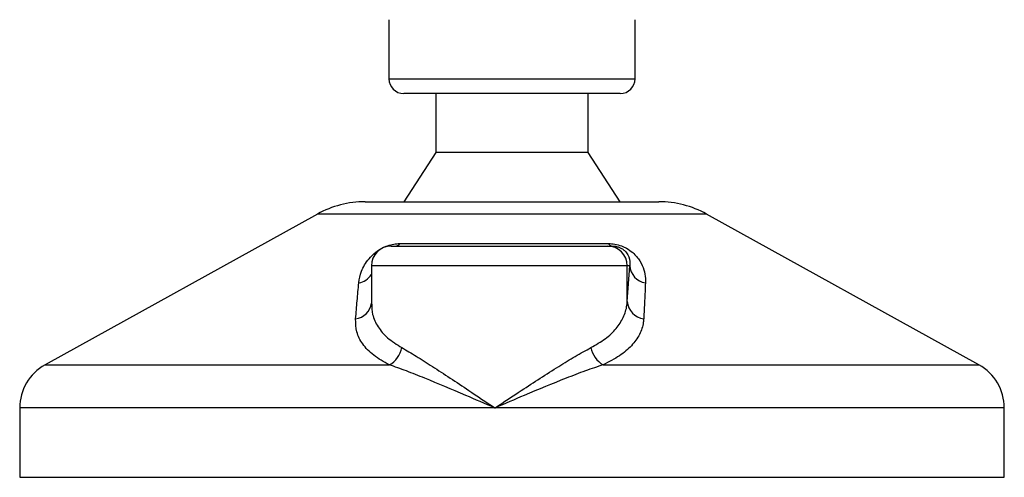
# Model space of a CAD drawing. Header units: millimetres. Extents: x 0 to 420, y 0 to 297.
# Tile 93 of 106: x 312.19 to 314.51, y 206.31 to 207.39. Entities that reach past the tile are written whole.
import ezdxf

# ---------------------------------------------------------------- set-up
doc = ezdxf.new("R2010")
doc.units = ezdxf.units.MM

msp = doc.modelspace()

# ---------------------------------------------------------------- linework, layer by layer
at = {"color": 7, "linetype": 'Continuous', "lineweight": 25}
for p, q in [((313.05938, 207.38831), (313.05938, 207.24894)), ((313.64007, 207.24894), (313.64007, 207.38831)), ((313.05938, 207.24894), (313.63989, 207.24894)), ((313.63989, 207.24894), (313.64007, 207.24894)), ((313.60523, 207.2141), (313.09422, 207.2141)), ((313.16971, 207.2141), (313.16971, 207.07473)), ((313.52974, 207.07473), (313.52974, 207.2141)), ((313.16971, 207.07473), (313.09422, 206.9586)), ((313.52974, 207.07473), (313.16971, 207.07473)), ((313.60523, 206.9586), (313.52974, 207.07473)), ((313.00327, 206.9586), (313.69618, 206.9586)), ((312.89073, 206.92951), (312.24822, 206.57366)), ((313.80872, 206.92951), (312.89073, 206.92951)), ((314.45123, 206.57366), (313.80872, 206.92951)), ((313.06441, 206.85407), (313.57527, 206.85407)), ((313.08544, 206.85989), (313.57721, 206.85989)), ((313.57527, 206.85407), (313.58597, 206.85407)), ((313.01796, 206.80762), (313.01796, 206.71723)), ((313.62169, 206.80762), (313.01796, 206.80762)), ((313.62169, 206.72322), (313.62169, 206.80762)), ((313.62169, 206.72322), (313.62749, 206.80762)), ((313.62749, 206.80762), (313.62169, 206.80762)), ((312.24822, 206.57366), (313.06035, 206.57366)), ((313.56473, 206.57366), (314.45123, 206.57366)), ((312.18835, 206.47206), (312.18835, 206.30823)), ((313.30944, 206.47206), (312.18835, 206.47206)), ((314.5111, 206.47206), (313.30944, 206.47206)), ((314.5111, 206.30823), (314.5111, 206.47206)), ((312.18835, 206.30823), (314.5111, 206.30823))]:
    msp.add_line(p, q, dxfattribs=at)
for centre, radius, start, end in [((313.09422, 207.24894), 0.03484, 180, 270), ((313.60523, 207.24894), 0.03484, 270, 0), ((313.00327, 206.72632), 0.23228, 90, 118.97971), ((313.69618, 206.72632), 0.23228, 61.02029, 90), ((313.06441, 206.80762), 0.04646, 90, 180), ((313.07427, 206.86763), 0.0136, 274.23151, 325.2865), ((313.57525, 206.80763), 0.04644, 359.98276, 89.98275), ((313.58721, 206.86544), 0.01144, 209.05163, 263.76168), ((313.67129, 206.81033), 0.04388, 183.54488, 261.10645), ((312.98019, 206.81143), 0.04519, 280.3615, 326.68384), ((312.9759, 206.72476), 0.04247, 276.74568, 352.01298), ((313.66552, 206.72621), 0.04393, 183.90875, 263.2912), ((313.03213, 206.62515), 0.05871, 298.723, 349.35207), ((313.59553, 206.62606), 0.06079, 191.16088, 239.55225), ((312.30449, 206.47206), 0.11614, 118.97971, 180), ((314.39496, 206.47206), 0.11614, 0, 61.02029)]:
    msp.add_arc(centre, radius, start, end, dxfattribs=at)
for points, knots in [([(312.98832, 206.76698), (312.98979, 206.77623), (312.99273, 206.79467), (313.00715, 206.81938), (313.02531, 206.83781), (313.04091, 206.84834), (313.05593, 206.85515), (313.07066, 206.859), (313.08044, 206.85986), (313.085, 206.85989), (313.08544, 206.85989)], [0, 0, 0, 0, 0.2791688, 0.5566156, 0.6991027, 0.7915598, 0.8614835, 0.9308082, 0.9932657, 1, 1, 1, 1]), ([(313.57721, 206.85989), (313.58225, 206.85965), (313.59241, 206.85918), (313.60769, 206.85488), (313.6225, 206.84789), (313.63899, 206.83576), (313.65269, 206.81832), (313.66161, 206.79799), (313.66465, 206.78077), (313.66454, 206.77059), (313.6645, 206.76698)], [0, 0, 0, 0, 0.0715734, 0.1443473, 0.2083354, 0.3096596, 0.4923301, 0.6911888, 0.8905251, 1, 1, 1, 1]), ([(313.58597, 206.85407), (313.58749, 206.85404), (313.58993, 206.85398), (313.59409, 206.85344), (313.59803, 206.8526), (313.60191, 206.85137), (313.60523, 206.84997), (313.61049, 206.84725), (313.61792, 206.84143), (313.62653, 206.8291), (313.6285, 206.81761), (313.62767, 206.80942), (313.62749, 206.80762)], [0, 0, 0, 0, 0.03262824, 0.05252441, 0.07584006, 0.10005346, 0.12245263, 0.1468975, 0.23622486, 0.42447648, 0.87329199, 1, 1, 1, 1]), ([(312.98089, 206.68258), (312.98208, 206.69673), (312.98449, 206.72515), (312.98704, 206.753), (312.98832, 206.76698)], [0, 0, 0, 0, 0.497852, 1, 1, 1, 1]), ([(313.6645, 206.76698), (313.66385, 206.75312), (313.66255, 206.72527), (313.66111, 206.69685), (313.66039, 206.68258)], [0, 0, 0, 0, 0.4978543, 1, 1, 1, 1]), ([(313.0187, 206.71723), (313.01897, 206.70898), (313.01958, 206.69019), (313.03231, 206.66345), (313.0545, 206.63671), (313.07793, 206.62185), (313.08983, 206.6143)], [0, 0, 0, 0, 0.2082101, 0.4742022, 0.7327817, 1, 1, 1, 1]), ([(313.53589, 206.6143), (313.5476, 206.62104), (313.57137, 206.63474), (313.59651, 206.65897), (313.6137, 206.68558), (313.62034, 206.70739), (313.62144, 206.72026), (313.62169, 206.72322)], [0, 0, 0, 0, 0.22830534, 0.46347764, 0.69381275, 0.92974366, 1, 1, 1, 1]), ([(313.06035, 206.57366), (313.04741, 206.58093), (313.02107, 206.59573), (312.99627, 206.62218), (312.98134, 206.65115), (312.98104, 206.672), (312.98089, 206.68258)], [0, 0, 0, 0, 0.2463531, 0.5014676, 0.7472632, 1, 1, 1, 1]), ([(313.66039, 206.68258), (313.66015, 206.67962), (313.65913, 206.66697), (313.65201, 206.64513), (313.6332, 206.61874), (313.60494, 206.59429), (313.57826, 206.5806), (313.56473, 206.57366)], [0, 0, 0, 0, 0.0699949, 0.2998887, 0.53536, 0.7642956, 1, 1, 1, 1]), ([(313.08983, 206.6143), (313.10097, 206.60782), (313.12325, 206.59486), (313.16192, 206.56996), (313.20347, 206.54269), (313.25268, 206.50991), (313.28853, 206.48598), (313.30926, 206.47218), (313.30944, 206.47206)], [0, 0, 0, 0, 0.181527, 0.3632884, 0.5522832, 0.7413623, 0.9977537, 1, 1, 1, 1]), ([(313.30944, 206.47206), (313.30962, 206.47218), (313.33036, 206.48598), (313.36632, 206.50981), (313.41655, 206.5426), (313.45928, 206.56977), (313.49992, 206.59474), (313.5238, 206.60772), (313.53589, 206.6143)], [0, 0, 0, 0, 0.0022463, 0.2586365, 0.4459417, 0.636711, 0.8160478, 1, 1, 1, 1]), ([(313.30944, 206.47206), (313.30925, 206.47215), (313.28623, 206.48201), (313.22965, 206.50632), (313.15942, 206.536), (313.10002, 206.55978), (313.07357, 206.56904), (313.06035, 206.57366)], [0, 0, 0, 0, 0.0022151, 0.2580941, 0.6355, 0.8178206, 1, 1, 1, 1]), ([(313.56473, 206.57366), (313.55093, 206.56908), (313.52304, 206.55982), (313.46144, 206.53607), (313.38957, 206.50632), (313.33266, 206.48201), (313.30964, 206.47215), (313.30944, 206.47206)], [0, 0, 0, 0, 0.1804148, 0.3645009, 0.7419063, 0.9977849, 1, 1, 1, 1])]:
    msp.add_open_spline(points, degree=3, knots=knots, dxfattribs=at)

doc.saveas('drawing.dxf')
